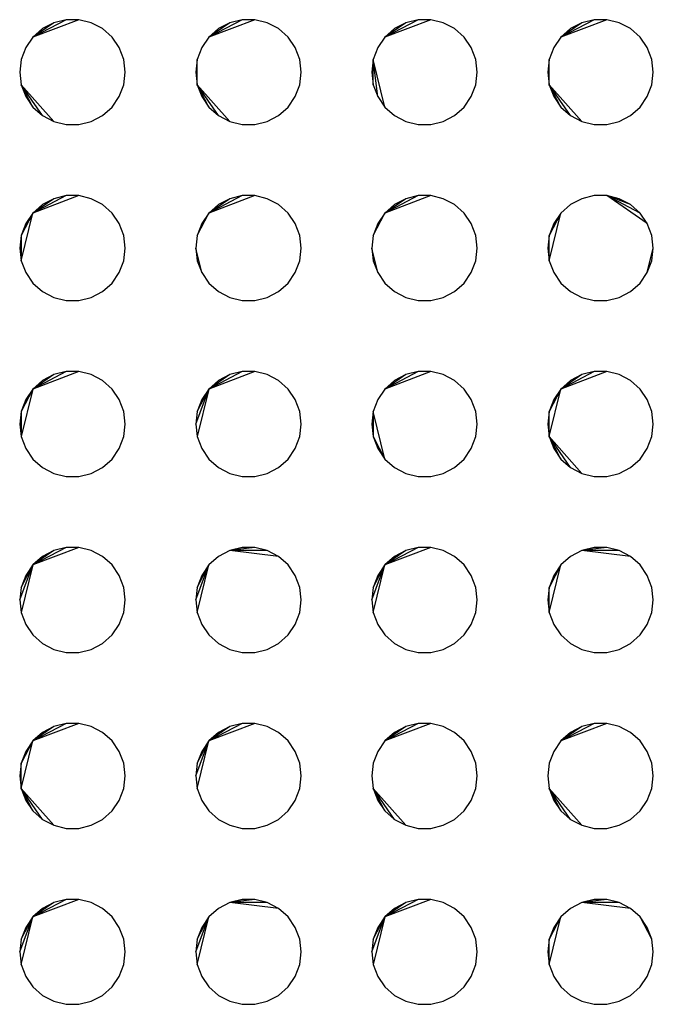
# Model space of a CAD drawing. Extents: x -270 to 272, y -152 to 146.
# Tile 27 of 256: x 67.78 to 71.38, y -51.26 to -45.67. Entities that reach past the tile are written whole.
import ezdxf

# ---------------------------------------------------------------- set-up
doc = ezdxf.new("R2010")
doc.units = 0
doc.layers.get('0').update_dxf_attribs({"linetype": 'CONTINUOUS'})

msp = doc.modelspace()

# ---------------------------------------------------------------- linework, layer by layer
for p, q in [((68.1137, -45.6672), (67.853, -45.7661)), ((68.0414, -45.6672), (67.853, -45.7661)), ((67.9711, -45.6845), (67.853, -45.7661)), ((67.9711, -45.6845), (67.9071, -45.7182)), ((68.0414, -45.6672), (67.9711, -45.6845)), ((68.1137, -45.6672), (68.0414, -45.6672)), ((68.1839, -45.6845), (68.1137, -45.6672)), ((68.2479, -45.7182), (68.1839, -45.6845)), ((69.1137, -45.6672), (68.853, -45.7661)), ((69.0414, -45.6672), (68.853, -45.7661)), ((68.9711, -45.6845), (68.853, -45.7661)), ((68.9711, -45.6845), (68.9071, -45.7182)), ((69.0414, -45.6672), (68.9711, -45.6845)), ((69.1137, -45.6672), (69.0414, -45.6672)), ((69.1839, -45.6845), (69.1137, -45.6672)), ((69.2479, -45.7182), (69.1839, -45.6845)), ((70.1137, -45.6672), (69.853, -45.7661)), ((70.0414, -45.6672), (69.853, -45.7661)), ((69.9711, -45.6845), (69.853, -45.7661)), ((69.9711, -45.6845), (69.9071, -45.7182)), ((70.0414, -45.6672), (69.9711, -45.6845)), ((70.1137, -45.6672), (70.0414, -45.6672)), ((70.1839, -45.6845), (70.1137, -45.6672)), ((70.2479, -45.7182), (70.1839, -45.6845)), ((71.1137, -45.6672), (70.853, -45.7661)), ((71.0414, -45.6672), (70.853, -45.7661)), ((70.9711, -45.6845), (70.853, -45.7661)), ((70.9711, -45.6845), (70.9071, -45.7182)), ((71.0414, -45.6672), (70.9711, -45.6845)), ((71.1137, -45.6672), (71.0414, -45.6672)), ((71.1839, -45.6845), (71.1137, -45.6672)), ((71.2479, -45.7182), (71.1839, -45.6845)), ((67.853, -45.7661), (67.8119, -45.8256)), ((67.9071, -45.7182), (67.853, -45.7661)), ((68.3021, -45.7661), (68.2479, -45.7182)), ((68.3431, -45.8256), (68.3021, -45.7661)), ((68.853, -45.7661), (68.8119, -45.8256)), ((68.9071, -45.7182), (68.853, -45.7661)), ((69.3021, -45.7661), (69.2479, -45.7182)), ((69.3431, -45.8256), (69.3021, -45.7661)), ((69.853, -45.7661), (69.8119, -45.8256)), ((69.9071, -45.7182), (69.853, -45.7661)), ((70.3021, -45.7661), (70.2479, -45.7182)), ((70.3431, -45.8256), (70.3021, -45.7661)), ((70.853, -45.7661), (70.8119, -45.8256)), ((70.9071, -45.7182), (70.853, -45.7661)), ((71.3021, -45.7661), (71.2479, -45.7182)), ((71.3431, -45.8256), (71.3021, -45.7661)), ((67.8119, -45.8256), (67.7862, -45.8933)), ((68.3688, -45.8933), (68.3431, -45.8256)), ((68.8119, -45.8256), (68.7862, -45.8933)), ((69.3688, -45.8933), (69.3431, -45.8256)), ((69.8119, -45.8256), (69.7862, -45.8933)), ((70.3688, -45.8933), (70.3431, -45.8256)), ((70.8119, -45.8256), (70.7862, -45.8933)), ((71.3688, -45.8933), (71.3431, -45.8256)), ((67.7862, -45.8933), (67.7775, -45.9651)), ((68.3775, -45.9651), (68.3688, -45.8933)), ((68.7862, -45.8933), (68.7775, -45.9651)), ((68.7862, -46.0368), (68.7862, -45.8933)), ((69.3775, -45.9651), (69.3688, -45.8933)), ((69.7862, -45.8933), (69.7775, -45.9651)), ((69.853, -46.164), (69.7862, -45.8933)), ((69.8119, -46.1045), (69.7862, -45.8933)), ((69.7862, -46.0368), (69.7862, -45.8933)), ((70.3775, -45.9651), (70.3688, -45.8933)), ((70.7862, -45.8933), (70.7775, -45.9651)), ((70.7862, -46.0368), (70.7862, -45.8933)), ((71.3775, -45.9651), (71.3688, -45.8933)), ((67.7775, -45.9651), (67.7862, -46.0368)), ((68.3688, -46.0368), (68.3775, -45.9651)), ((68.7775, -45.9651), (68.7862, -46.0368)), ((69.3688, -46.0368), (69.3775, -45.9651)), ((69.7775, -45.9651), (69.7862, -46.0368)), ((70.3688, -46.0368), (70.3775, -45.9651)), ((70.7775, -45.9651), (70.7862, -46.0368)), ((71.3688, -46.0368), (71.3775, -45.9651)), ((67.7862, -46.0368), (67.8119, -46.1045)), ((67.9711, -46.2456), (67.7862, -46.0368)), ((67.9071, -46.2119), (67.7862, -46.0368)), ((67.853, -46.164), (67.7862, -46.0368)), ((68.3431, -46.1045), (68.3688, -46.0368)), ((68.7862, -46.0368), (68.8119, -46.1045)), ((68.9711, -46.2456), (68.7862, -46.0368)), ((68.9071, -46.2119), (68.7862, -46.0368)), ((68.853, -46.164), (68.7862, -46.0368)), ((69.3431, -46.1045), (69.3688, -46.0368)), ((69.7862, -46.0368), (69.8119, -46.1045)), ((70.3431, -46.1045), (70.3688, -46.0368)), ((70.7862, -46.0368), (70.8119, -46.1045)), ((70.9711, -46.2456), (70.7862, -46.0368)), ((70.9071, -46.2119), (70.7862, -46.0368)), ((70.853, -46.164), (70.7862, -46.0368)), ((71.3431, -46.1045), (71.3688, -46.0368)), ((67.8119, -46.1045), (67.853, -46.164)), ((68.3021, -46.164), (68.3431, -46.1045)), ((68.8119, -46.1045), (68.853, -46.164)), ((69.3021, -46.164), (69.3431, -46.1045)), ((69.8119, -46.1045), (69.853, -46.164)), ((70.3021, -46.164), (70.3431, -46.1045)), ((70.8119, -46.1045), (70.853, -46.164)), ((71.3021, -46.164), (71.3431, -46.1045)), ((67.853, -46.164), (67.9071, -46.2119)), ((67.9071, -46.2119), (67.9711, -46.2456)), ((68.1839, -46.2456), (68.2479, -46.2119)), ((68.2479, -46.2119), (68.3021, -46.164)), ((68.853, -46.164), (68.9071, -46.2119)), ((68.9071, -46.2119), (68.9711, -46.2456)), ((69.1839, -46.2456), (69.2479, -46.2119)), ((69.2479, -46.2119), (69.3021, -46.164)), ((69.853, -46.164), (69.9071, -46.2119)), ((69.9071, -46.2119), (69.9711, -46.2456)), ((70.1839, -46.2456), (70.2479, -46.2119)), ((70.2479, -46.2119), (70.3021, -46.164)), ((70.853, -46.164), (70.9071, -46.2119)), ((70.9071, -46.2119), (70.9711, -46.2456)), ((71.1839, -46.2456), (71.2479, -46.2119)), ((71.2479, -46.2119), (71.3021, -46.164)), ((67.9711, -46.2456), (68.0414, -46.2629)), ((68.0414, -46.2629), (68.1137, -46.2629)), ((68.1137, -46.2629), (68.1839, -46.2456)), ((68.9711, -46.2456), (69.0414, -46.2629)), ((69.0414, -46.2629), (69.1137, -46.2629)), ((69.1137, -46.2629), (69.1839, -46.2456)), ((69.9711, -46.2456), (70.0414, -46.2629)), ((70.0414, -46.2629), (70.1137, -46.2629)), ((70.1137, -46.2629), (70.1839, -46.2456)), ((70.9711, -46.2456), (71.0414, -46.2629)), ((71.0414, -46.2629), (71.1137, -46.2629)), ((71.1137, -46.2629), (71.1839, -46.2456)), ((68.1137, -46.6672), (67.853, -46.7661)), ((68.0414, -46.6672), (67.853, -46.7661)), ((68.0414, -46.6672), (67.9711, -46.6845)), ((68.1137, -46.6672), (68.0414, -46.6672)), ((68.1839, -46.6845), (68.1137, -46.6672)), ((69.1137, -46.6672), (68.853, -46.7661)), ((69.0414, -46.6672), (68.853, -46.7661)), ((69.0414, -46.6672), (68.9711, -46.6845)), ((69.1137, -46.6672), (69.0414, -46.6672)), ((69.1839, -46.6845), (69.1137, -46.6672)), ((70.1137, -46.6672), (69.853, -46.7661)), ((70.0414, -46.6672), (69.853, -46.7661)), ((70.0414, -46.6672), (69.9711, -46.6845)), ((70.1137, -46.6672), (70.0414, -46.6672)), ((70.1839, -46.6845), (70.1137, -46.6672)), ((71.0414, -46.6672), (70.9711, -46.6845)), ((71.1137, -46.6672), (71.0414, -46.6672)), ((71.1839, -46.6845), (71.1137, -46.6672)), ((71.3431, -46.8256), (71.1137, -46.6672)), ((71.2479, -46.7182), (71.1137, -46.6672)), ((71.3021, -46.7661), (71.1137, -46.6672)), ((67.9711, -46.6845), (67.853, -46.7661)), ((67.9071, -46.7182), (67.853, -46.7661)), ((67.9711, -46.6845), (67.9071, -46.7182)), ((68.2479, -46.7182), (68.1839, -46.6845)), ((68.3021, -46.7661), (68.2479, -46.7182)), ((68.9711, -46.6845), (68.853, -46.7661)), ((68.9071, -46.7182), (68.853, -46.7661)), ((68.9711, -46.6845), (68.9071, -46.7182)), ((69.2479, -46.7182), (69.1839, -46.6845)), ((69.3021, -46.7661), (69.2479, -46.7182)), ((69.9711, -46.6845), (69.853, -46.7661)), ((69.9071, -46.7182), (69.853, -46.7661)), ((69.9711, -46.6845), (69.9071, -46.7182)), ((70.2479, -46.7182), (70.1839, -46.6845)), ((70.3021, -46.7661), (70.2479, -46.7182)), ((70.9071, -46.7182), (70.853, -46.7661)), ((70.9711, -46.6845), (70.9071, -46.7182)), ((71.2479, -46.7182), (71.1839, -46.6845)), ((71.3021, -46.7661), (71.2479, -46.7182)), ((67.7862, -47.0368), (67.853, -46.7661)), ((67.853, -46.7661), (67.7862, -46.8933)), ((67.853, -46.7661), (67.8119, -46.8256)), ((68.3431, -46.8256), (68.3021, -46.7661)), ((68.7862, -46.8933), (68.853, -46.7661)), ((68.853, -46.7661), (68.8119, -46.8256)), ((69.3431, -46.8256), (69.3021, -46.7661)), ((69.7862, -46.8933), (69.853, -46.7661)), ((69.853, -46.7661), (69.8119, -46.8256)), ((70.3431, -46.8256), (70.3021, -46.7661)), ((70.7862, -47.0368), (70.853, -46.7661)), ((70.853, -46.7661), (70.7862, -46.8933)), ((70.853, -46.7661), (70.8119, -46.8256)), ((71.3431, -46.8256), (71.3021, -46.7661)), ((67.8119, -46.8256), (67.7862, -46.8933)), ((68.3688, -46.8933), (68.3431, -46.8256)), ((68.8119, -46.8256), (68.7862, -46.8933)), ((69.3688, -46.8933), (69.3431, -46.8256)), ((69.8119, -46.8256), (69.7862, -46.8933)), ((70.3688, -46.8933), (70.3431, -46.8256)), ((70.8119, -46.8256), (70.7862, -46.8933)), ((71.3688, -46.8933), (71.3431, -46.8256)), ((67.7862, -46.8933), (67.7775, -46.9651)), ((67.7862, -46.8933), (67.7862, -47.0368)), ((68.3775, -46.9651), (68.3688, -46.8933)), ((68.7862, -46.8933), (68.7775, -46.9651)), ((69.3775, -46.9651), (69.3688, -46.8933)), ((69.7862, -46.8933), (69.7775, -46.9651)), ((70.3775, -46.9651), (70.3688, -46.8933)), ((70.7862, -46.8933), (70.7775, -46.9651)), ((70.7862, -47.0368), (70.7862, -46.8933)), ((71.3775, -46.9651), (71.3688, -46.8933)), ((67.7775, -46.9651), (67.7862, -47.0368)), ((68.3688, -47.0368), (68.3775, -46.9651)), ((68.7775, -46.9651), (68.7862, -47.0368)), ((68.8119, -47.1045), (68.7775, -46.9651)), ((69.3688, -47.0368), (69.3775, -46.9651)), ((69.7775, -46.9651), (69.7862, -47.0368)), ((69.8119, -47.1045), (69.7775, -46.9651)), ((70.3688, -47.0368), (70.3775, -46.9651)), ((70.7775, -46.9651), (70.7862, -47.0368)), ((71.3431, -47.1045), (71.3775, -46.9651)), ((71.3688, -47.0368), (71.3775, -46.9651)), ((67.7862, -47.0368), (67.8119, -47.1045)), ((68.3431, -47.1045), (68.3688, -47.0368)), ((68.7862, -47.0368), (68.8119, -47.1045)), ((69.3431, -47.1045), (69.3688, -47.0368)), ((69.7862, -47.0368), (69.8119, -47.1045)), ((70.3431, -47.1045), (70.3688, -47.0368)), ((70.7862, -47.0368), (70.8119, -47.1045)), ((71.3431, -47.1045), (71.3688, -47.0368)), ((67.8119, -47.1045), (67.853, -47.164)), ((68.3021, -47.164), (68.3431, -47.1045)), ((68.8119, -47.1045), (68.853, -47.164)), ((69.3021, -47.164), (69.3431, -47.1045)), ((69.8119, -47.1045), (69.853, -47.164)), ((70.3021, -47.164), (70.3431, -47.1045)), ((70.8119, -47.1045), (70.853, -47.164)), ((71.3021, -47.164), (71.3431, -47.1045)), ((67.853, -47.164), (67.9071, -47.2119)), ((68.2479, -47.2119), (68.3021, -47.164)), ((68.853, -47.164), (68.9071, -47.2119)), ((69.2479, -47.2119), (69.3021, -47.164)), ((69.853, -47.164), (69.9071, -47.2119)), ((70.2479, -47.2119), (70.3021, -47.164)), ((70.853, -47.164), (70.9071, -47.2119)), ((71.2479, -47.2119), (71.3021, -47.164)), ((67.9071, -47.2119), (67.9711, -47.2456)), ((68.1839, -47.2456), (68.2479, -47.2119)), ((68.9071, -47.2119), (68.9711, -47.2456)), ((69.1839, -47.2456), (69.2479, -47.2119)), ((69.9071, -47.2119), (69.9711, -47.2456)), ((70.1839, -47.2456), (70.2479, -47.2119)), ((70.9071, -47.2119), (70.9711, -47.2456)), ((71.1839, -47.2456), (71.2479, -47.2119)), ((67.9711, -47.2456), (68.0414, -47.2629)), ((68.0414, -47.2629), (68.1137, -47.2629)), ((68.1137, -47.2629), (68.1839, -47.2456)), ((68.9711, -47.2456), (69.0414, -47.2629)), ((69.0414, -47.2629), (69.1137, -47.2629)), ((69.1137, -47.2629), (69.1839, -47.2456)), ((69.9711, -47.2456), (70.0414, -47.2629)), ((70.0414, -47.2629), (70.1137, -47.2629)), ((70.1137, -47.2629), (70.1839, -47.2456)), ((70.9711, -47.2456), (71.0414, -47.2629)), ((71.0414, -47.2629), (71.1137, -47.2629)), ((71.1137, -47.2629), (71.1839, -47.2456)), ((68.1137, -47.6672), (67.853, -47.7661)), ((68.0414, -47.6672), (67.853, -47.7661)), ((68.0414, -47.6672), (67.9711, -47.6845)), ((68.1137, -47.6672), (68.0414, -47.6672)), ((68.1839, -47.6845), (68.1137, -47.6672)), ((69.1137, -47.6672), (68.853, -47.7661)), ((69.0414, -47.6672), (68.853, -47.7661)), ((69.0414, -47.6672), (68.9711, -47.6845)), ((69.1137, -47.6672), (69.0414, -47.6672)), ((69.1839, -47.6845), (69.1137, -47.6672)), ((70.1137, -47.6672), (69.853, -47.7661)), ((70.0414, -47.6672), (69.853, -47.7661)), ((70.0414, -47.6672), (69.9711, -47.6845)), ((70.1137, -47.6672), (70.0414, -47.6672)), ((70.1839, -47.6845), (70.1137, -47.6672)), ((71.1137, -47.6672), (70.853, -47.7661)), ((71.0414, -47.6672), (70.853, -47.7661)), ((71.0414, -47.6672), (70.9711, -47.6845)), ((71.1137, -47.6672), (71.0414, -47.6672)), ((71.1839, -47.6845), (71.1137, -47.6672)), ((67.9711, -47.6845), (67.853, -47.7661)), ((67.9071, -47.7182), (67.853, -47.7661)), ((67.9711, -47.6845), (67.9071, -47.7182)), ((68.2479, -47.7182), (68.1839, -47.6845)), ((68.3021, -47.7661), (68.2479, -47.7182)), ((68.9711, -47.6845), (68.853, -47.7661)), ((68.9071, -47.7182), (68.853, -47.7661)), ((68.9711, -47.6845), (68.9071, -47.7182)), ((69.2479, -47.7182), (69.1839, -47.6845)), ((69.3021, -47.7661), (69.2479, -47.7182)), ((69.9711, -47.6845), (69.853, -47.7661)), ((69.9071, -47.7182), (69.853, -47.7661)), ((69.9711, -47.6845), (69.9071, -47.7182)), ((70.2479, -47.7182), (70.1839, -47.6845)), ((70.3021, -47.7661), (70.2479, -47.7182)), ((70.9711, -47.6845), (70.853, -47.7661)), ((70.9071, -47.7182), (70.853, -47.7661)), ((70.9711, -47.6845), (70.9071, -47.7182)), ((71.2479, -47.7182), (71.1839, -47.6845)), ((71.3021, -47.7661), (71.2479, -47.7182)), ((67.853, -47.7661), (67.7862, -48.0368)), ((67.853, -47.7661), (67.7862, -47.8933)), ((67.853, -47.7661), (67.8119, -47.8256)), ((68.3431, -47.8256), (68.3021, -47.7661)), ((68.7775, -47.9651), (68.853, -47.7661)), ((68.853, -47.7661), (68.7862, -48.0368)), ((68.7862, -47.8933), (68.853, -47.7661)), ((68.853, -47.7661), (68.8119, -47.8256)), ((69.3431, -47.8256), (69.3021, -47.7661)), ((69.853, -47.7661), (69.8119, -47.8256)), ((70.3431, -47.8256), (70.3021, -47.7661)), ((70.7862, -48.0368), (70.853, -47.7661)), ((70.853, -47.7661), (70.7862, -47.8933)), ((70.853, -47.7661), (70.8119, -47.8256)), ((71.3431, -47.8256), (71.3021, -47.7661)), ((67.8119, -47.8256), (67.7862, -47.8933)), ((68.3688, -47.8933), (68.3431, -47.8256)), ((68.8119, -47.8256), (68.7862, -47.8933)), ((69.3688, -47.8933), (69.3431, -47.8256)), ((69.8119, -47.8256), (69.7862, -47.8933)), ((70.3688, -47.8933), (70.3431, -47.8256)), ((70.8119, -47.8256), (70.7862, -47.8933)), ((71.3688, -47.8933), (71.3431, -47.8256)), ((67.7862, -47.8933), (67.7775, -47.9651)), ((67.7862, -47.8933), (67.7862, -48.0368)), ((68.3775, -47.9651), (68.3688, -47.8933)), ((68.7862, -47.8933), (68.7775, -47.9651)), ((69.3775, -47.9651), (69.3688, -47.8933)), ((69.7862, -47.8933), (69.7775, -47.9651)), ((69.853, -48.164), (69.7862, -47.8933)), ((69.7862, -47.8933), (69.7862, -48.0368)), ((70.3775, -47.9651), (70.3688, -47.8933)), ((70.7862, -47.8933), (70.7775, -47.9651)), ((70.7862, -48.0368), (70.7862, -47.8933)), ((71.3775, -47.9651), (71.3688, -47.8933)), ((67.7775, -47.9651), (67.7862, -48.0368)), ((68.3688, -48.0368), (68.3775, -47.9651)), ((68.7775, -47.9651), (68.7862, -48.0368)), ((69.3688, -48.0368), (69.3775, -47.9651)), ((69.7775, -47.9651), (69.7862, -48.0368)), ((70.3688, -48.0368), (70.3775, -47.9651)), ((70.7775, -47.9651), (70.7862, -48.0368)), ((71.3688, -48.0368), (71.3775, -47.9651)), ((67.7862, -48.0368), (67.8119, -48.1045)), ((68.3431, -48.1045), (68.3688, -48.0368)), ((68.7862, -48.0368), (68.8119, -48.1045)), ((69.3431, -48.1045), (69.3688, -48.0368)), ((69.7862, -48.0368), (69.8119, -48.1045)), ((69.7862, -48.0368), (69.853, -48.164)), ((70.3431, -48.1045), (70.3688, -48.0368)), ((70.7862, -48.0368), (70.8119, -48.1045)), ((70.9711, -48.2456), (70.7862, -48.0368)), ((70.9071, -48.2119), (70.7862, -48.0368)), ((70.853, -48.164), (70.7862, -48.0368)), ((71.3431, -48.1045), (71.3688, -48.0368)), ((67.8119, -48.1045), (67.853, -48.164)), ((68.3021, -48.164), (68.3431, -48.1045)), ((68.8119, -48.1045), (68.853, -48.164)), ((69.3021, -48.164), (69.3431, -48.1045)), ((69.8119, -48.1045), (69.853, -48.164)), ((70.3021, -48.164), (70.3431, -48.1045)), ((70.8119, -48.1045), (70.853, -48.164)), ((71.3021, -48.164), (71.3431, -48.1045)), ((67.853, -48.164), (67.9071, -48.2119)), ((68.2479, -48.2119), (68.3021, -48.164)), ((68.853, -48.164), (68.9071, -48.2119)), ((69.2479, -48.2119), (69.3021, -48.164)), ((69.853, -48.164), (69.9071, -48.2119)), ((70.2479, -48.2119), (70.3021, -48.164)), ((70.853, -48.164), (70.9071, -48.2119)), ((71.2479, -48.2119), (71.3021, -48.164)), ((67.9071, -48.2119), (67.9711, -48.2456)), ((68.1839, -48.2456), (68.2479, -48.2119)), ((68.9071, -48.2119), (68.9711, -48.2456)), ((69.1839, -48.2456), (69.2479, -48.2119)), ((69.9071, -48.2119), (69.9711, -48.2456)), ((70.1839, -48.2456), (70.2479, -48.2119)), ((70.9071, -48.2119), (70.9711, -48.2456)), ((71.1839, -48.2456), (71.2479, -48.2119)), ((67.9711, -48.2456), (68.0414, -48.2629)), ((68.0414, -48.2629), (68.1137, -48.2629)), ((68.1137, -48.2629), (68.1839, -48.2456)), ((68.9711, -48.2456), (69.0414, -48.2629)), ((69.0414, -48.2629), (69.1137, -48.2629)), ((69.1137, -48.2629), (69.1839, -48.2456)), ((69.9711, -48.2456), (70.0414, -48.2629)), ((70.0414, -48.2629), (70.1137, -48.2629)), ((70.1137, -48.2629), (70.1839, -48.2456)), ((70.9711, -48.2456), (71.0414, -48.2629)), ((71.0414, -48.2629), (71.1137, -48.2629)), ((71.1137, -48.2629), (71.1839, -48.2456)), ((68.1137, -48.6672), (67.853, -48.7661)), ((68.0414, -48.6672), (67.853, -48.7661)), ((68.0414, -48.6672), (67.9711, -48.6845)), ((68.1137, -48.6672), (68.0414, -48.6672)), ((68.1839, -48.6845), (68.1137, -48.6672)), ((69.0414, -48.6672), (68.9711, -48.6845)), ((69.1137, -48.6672), (68.9711, -48.6845)), ((69.1137, -48.6672), (69.0414, -48.6672)), ((69.1839, -48.6845), (69.1137, -48.6672)), ((70.1137, -48.6672), (69.853, -48.7661)), ((70.0414, -48.6672), (69.853, -48.7661)), ((70.0414, -48.6672), (69.9711, -48.6845)), ((70.1137, -48.6672), (70.0414, -48.6672)), ((70.1839, -48.6845), (70.1137, -48.6672)), ((71.0414, -48.6672), (70.9711, -48.6845)), ((71.1137, -48.6672), (70.9711, -48.6845)), ((71.1137, -48.6672), (71.0414, -48.6672)), ((71.1839, -48.6845), (71.1137, -48.6672)), ((67.9711, -48.6845), (67.853, -48.7661)), ((67.9071, -48.7182), (67.853, -48.7661)), ((67.9711, -48.6845), (67.9071, -48.7182)), ((68.2479, -48.7182), (68.1839, -48.6845)), ((68.3021, -48.7661), (68.2479, -48.7182)), ((68.9071, -48.7182), (68.853, -48.7661)), ((68.9711, -48.6845), (68.9071, -48.7182)), ((69.2479, -48.7182), (68.9711, -48.6845)), ((69.1839, -48.6845), (68.9711, -48.6845)), ((69.2479, -48.7182), (69.1839, -48.6845)), ((69.3021, -48.7661), (69.2479, -48.7182)), ((69.9711, -48.6845), (69.853, -48.7661)), ((69.9071, -48.7182), (69.853, -48.7661)), ((69.9711, -48.6845), (69.9071, -48.7182)), ((70.2479, -48.7182), (70.1839, -48.6845)), ((70.3021, -48.7661), (70.2479, -48.7182)), ((70.9071, -48.7182), (70.853, -48.7661)), ((70.9711, -48.6845), (70.9071, -48.7182)), ((71.2479, -48.7182), (70.9711, -48.6845)), ((71.1839, -48.6845), (70.9711, -48.6845)), ((71.2479, -48.7182), (71.1839, -48.6845)), ((71.3021, -48.7661), (71.2479, -48.7182)), ((67.7775, -48.9651), (67.853, -48.7661)), ((67.853, -48.7661), (67.7862, -49.0368)), ((67.7862, -48.8933), (67.853, -48.7661)), ((67.853, -48.7661), (67.8119, -48.8256)), ((68.3431, -48.8256), (68.3021, -48.7661)), ((68.7775, -48.9651), (68.853, -48.7661)), ((68.7862, -49.0368), (68.853, -48.7661)), ((68.7862, -48.8933), (68.853, -48.7661)), ((68.853, -48.7661), (68.8119, -48.8256)), ((69.3431, -48.8256), (69.3021, -48.7661)), ((69.7775, -48.9651), (69.853, -48.7661)), ((69.7862, -49.0368), (69.853, -48.7661)), ((69.7862, -48.8933), (69.853, -48.7661)), ((69.853, -48.7661), (69.8119, -48.8256)), ((70.3431, -48.8256), (70.3021, -48.7661)), ((70.7862, -49.0368), (70.853, -48.7661)), ((70.853, -48.7661), (70.7862, -48.8933)), ((70.853, -48.7661), (70.8119, -48.8256)), ((71.3431, -48.8256), (71.3021, -48.7661)), ((67.8119, -48.8256), (67.7862, -48.8933)), ((68.3688, -48.8933), (68.3431, -48.8256)), ((68.8119, -48.8256), (68.7862, -48.8933)), ((69.3688, -48.8933), (69.3431, -48.8256)), ((69.8119, -48.8256), (69.7862, -48.8933)), ((70.3688, -48.8933), (70.3431, -48.8256)), ((70.8119, -48.8256), (70.7862, -48.8933)), ((71.3688, -48.8933), (71.3431, -48.8256)), ((67.7862, -48.8933), (67.7775, -48.9651)), ((68.3775, -48.9651), (68.3688, -48.8933)), ((68.7862, -48.8933), (68.7775, -48.9651)), ((69.3775, -48.9651), (69.3688, -48.8933)), ((69.7862, -48.8933), (69.7775, -48.9651)), ((70.3775, -48.9651), (70.3688, -48.8933)), ((70.7862, -48.8933), (70.7775, -48.9651)), ((70.7862, -49.0368), (70.7862, -48.8933)), ((71.3775, -48.9651), (71.3688, -48.8933)), ((67.7775, -48.9651), (67.7862, -49.0368)), ((68.3688, -49.0368), (68.3775, -48.9651)), ((68.7775, -48.9651), (68.7862, -49.0368)), ((69.3688, -49.0368), (69.3775, -48.9651)), ((69.7775, -48.9651), (69.7862, -49.0368)), ((70.3688, -49.0368), (70.3775, -48.9651)), ((70.7775, -48.9651), (70.7862, -49.0368)), ((71.3688, -49.0368), (71.3775, -48.9651)), ((67.7862, -49.0368), (67.8119, -49.1045)), ((68.3431, -49.1045), (68.3688, -49.0368)), ((68.7862, -49.0368), (68.8119, -49.1045)), ((69.3431, -49.1045), (69.3688, -49.0368)), ((69.7862, -49.0368), (69.8119, -49.1045)), ((70.3431, -49.1045), (70.3688, -49.0368)), ((70.7862, -49.0368), (70.8119, -49.1045)), ((71.3431, -49.1045), (71.3688, -49.0368)), ((67.8119, -49.1045), (67.853, -49.164)), ((68.3021, -49.164), (68.3431, -49.1045)), ((68.8119, -49.1045), (68.853, -49.164)), ((69.3021, -49.164), (69.3431, -49.1045)), ((69.8119, -49.1045), (69.853, -49.164)), ((70.3021, -49.164), (70.3431, -49.1045)), ((70.8119, -49.1045), (70.853, -49.164)), ((71.3021, -49.164), (71.3431, -49.1045)), ((67.853, -49.164), (67.9071, -49.2119)), ((68.2479, -49.2119), (68.3021, -49.164)), ((68.853, -49.164), (68.9071, -49.2119)), ((69.2479, -49.2119), (69.3021, -49.164)), ((69.853, -49.164), (69.9071, -49.2119)), ((70.2479, -49.2119), (70.3021, -49.164)), ((70.853, -49.164), (70.9071, -49.2119)), ((71.2479, -49.2119), (71.3021, -49.164)), ((67.9071, -49.2119), (67.9711, -49.2456)), ((68.1839, -49.2456), (68.2479, -49.2119)), ((68.9071, -49.2119), (68.9711, -49.2456)), ((69.1839, -49.2456), (69.2479, -49.2119)), ((69.9071, -49.2119), (69.9711, -49.2456)), ((70.1839, -49.2456), (70.2479, -49.2119)), ((70.9071, -49.2119), (70.9711, -49.2456)), ((71.1839, -49.2456), (71.2479, -49.2119)), ((67.9711, -49.2456), (68.0414, -49.2629)), ((68.0414, -49.2629), (68.1137, -49.2629)), ((68.1137, -49.2629), (68.1839, -49.2456)), ((68.9711, -49.2456), (69.0414, -49.2629)), ((69.0414, -49.2629), (69.1137, -49.2629)), ((69.1137, -49.2629), (69.1839, -49.2456)), ((69.9711, -49.2456), (70.0414, -49.2629)), ((70.0414, -49.2629), (70.1137, -49.2629)), ((70.1137, -49.2629), (70.1839, -49.2456)), ((70.9711, -49.2456), (71.0414, -49.2629)), ((71.0414, -49.2629), (71.1137, -49.2629)), ((71.1137, -49.2629), (71.1839, -49.2456)), ((68.1137, -49.6672), (67.853, -49.7661)), ((68.0414, -49.6672), (67.853, -49.7661)), ((67.9711, -49.6845), (67.853, -49.7661)), ((67.9711, -49.6845), (67.9071, -49.7182)), ((68.0414, -49.6672), (67.9711, -49.6845)), ((68.1137, -49.6672), (68.0414, -49.6672)), ((68.1839, -49.6845), (68.1137, -49.6672)), ((68.2479, -49.7182), (68.1839, -49.6845)), ((69.1137, -49.6672), (68.853, -49.7661)), ((69.0414, -49.6672), (68.853, -49.7661)), ((68.9711, -49.6845), (68.853, -49.7661)), ((68.9711, -49.6845), (68.9071, -49.7182)), ((69.0414, -49.6672), (68.9711, -49.6845)), ((69.1137, -49.6672), (69.0414, -49.6672)), ((69.1839, -49.6845), (69.1137, -49.6672)), ((69.2479, -49.7182), (69.1839, -49.6845)), ((70.1137, -49.6672), (69.853, -49.7661)), ((70.0414, -49.6672), (69.853, -49.7661)), ((69.9711, -49.6845), (69.853, -49.7661)), ((69.9711, -49.6845), (69.9071, -49.7182)), ((70.0414, -49.6672), (69.9711, -49.6845)), ((70.1137, -49.6672), (70.0414, -49.6672)), ((70.1839, -49.6845), (70.1137, -49.6672)), ((70.2479, -49.7182), (70.1839, -49.6845)), ((71.1137, -49.6672), (70.853, -49.7661)), ((71.0414, -49.6672), (70.853, -49.7661)), ((70.9711, -49.6845), (70.853, -49.7661)), ((70.9711, -49.6845), (70.9071, -49.7182)), ((71.0414, -49.6672), (70.9711, -49.6845)), ((71.1137, -49.6672), (71.0414, -49.6672)), ((71.1839, -49.6845), (71.1137, -49.6672)), ((71.2479, -49.7182), (71.1839, -49.6845)), ((67.9071, -49.7182), (67.853, -49.7661)), ((68.3021, -49.7661), (68.2479, -49.7182)), ((68.9071, -49.7182), (68.853, -49.7661)), ((69.3021, -49.7661), (69.2479, -49.7182)), ((69.9071, -49.7182), (69.853, -49.7661)), ((70.3021, -49.7661), (70.2479, -49.7182)), ((70.9071, -49.7182), (70.853, -49.7661)), ((71.3021, -49.7661), (71.2479, -49.7182)), ((67.7862, -50.0368), (67.853, -49.7661)), ((67.853, -49.7661), (67.7862, -49.8933)), ((67.853, -49.7661), (67.8119, -49.8256)), ((68.3431, -49.8256), (68.3021, -49.7661)), ((68.7775, -49.9651), (68.853, -49.7661)), ((68.7862, -50.0368), (68.853, -49.7661)), ((68.7862, -49.8933), (68.853, -49.7661)), ((68.853, -49.7661), (68.8119, -49.8256)), ((69.3431, -49.8256), (69.3021, -49.7661)), ((69.853, -49.7661), (69.8119, -49.8256)), ((70.3431, -49.8256), (70.3021, -49.7661)), ((70.853, -49.7661), (70.8119, -49.8256)), ((71.3431, -49.8256), (71.3021, -49.7661)), ((67.8119, -49.8256), (67.7862, -49.8933)), ((68.3688, -49.8933), (68.3431, -49.8256)), ((68.8119, -49.8256), (68.7862, -49.8933)), ((69.3688, -49.8933), (69.3431, -49.8256)), ((69.8119, -49.8256), (69.7862, -49.8933)), ((70.3688, -49.8933), (70.3431, -49.8256)), ((70.8119, -49.8256), (70.7862, -49.8933)), ((71.3688, -49.8933), (71.3431, -49.8256)), ((67.7862, -49.8933), (67.7775, -49.9651)), ((67.7862, -50.0368), (67.7862, -49.8933)), ((68.3775, -49.9651), (68.3688, -49.8933)), ((68.7862, -49.8933), (68.7775, -49.9651)), ((69.3775, -49.9651), (69.3688, -49.8933)), ((69.7862, -49.8933), (69.7775, -49.9651)), ((70.3775, -49.9651), (70.3688, -49.8933)), ((70.7862, -49.8933), (70.7775, -49.9651)), ((71.3775, -49.9651), (71.3688, -49.8933)), ((67.7775, -49.9651), (67.7862, -50.0368)), ((68.3688, -50.0368), (68.3775, -49.9651)), ((68.7775, -49.9651), (68.7862, -50.0368)), ((69.3688, -50.0368), (69.3775, -49.9651)), ((69.7775, -49.9651), (69.7862, -50.0368)), ((70.3688, -50.0368), (70.3775, -49.9651)), ((70.7775, -49.9651), (70.7862, -50.0368)), ((71.3688, -50.0368), (71.3775, -49.9651)), ((67.7862, -50.0368), (67.8119, -50.1045)), ((67.9711, -50.2456), (67.7862, -50.0368)), ((67.9071, -50.2119), (67.7862, -50.0368)), ((67.853, -50.164), (67.7862, -50.0368)), ((68.3431, -50.1045), (68.3688, -50.0368)), ((68.7862, -50.0368), (68.8119, -50.1045)), ((69.3431, -50.1045), (69.3688, -50.0368)), ((69.7862, -50.0368), (69.8119, -50.1045)), ((69.9711, -50.2456), (69.7862, -50.0368)), ((69.9071, -50.2119), (69.7862, -50.0368)), ((69.853, -50.164), (69.7862, -50.0368)), ((70.3431, -50.1045), (70.3688, -50.0368)), ((70.7862, -50.0368), (70.8119, -50.1045)), ((70.9711, -50.2456), (70.7862, -50.0368)), ((70.9071, -50.2119), (70.7862, -50.0368)), ((70.853, -50.164), (70.7862, -50.0368)), ((71.3431, -50.1045), (71.3688, -50.0368)), ((67.8119, -50.1045), (67.853, -50.164)), ((68.3021, -50.164), (68.3431, -50.1045)), ((68.8119, -50.1045), (68.853, -50.164)), ((69.3021, -50.164), (69.3431, -50.1045)), ((69.8119, -50.1045), (69.853, -50.164)), ((70.3021, -50.164), (70.3431, -50.1045)), ((70.8119, -50.1045), (70.853, -50.164)), ((71.3021, -50.164), (71.3431, -50.1045)), ((67.853, -50.164), (67.9071, -50.2119)), ((68.2479, -50.2119), (68.3021, -50.164)), ((68.853, -50.164), (68.9071, -50.2119)), ((69.2479, -50.2119), (69.3021, -50.164)), ((69.853, -50.164), (69.9071, -50.2119)), ((70.2479, -50.2119), (70.3021, -50.164)), ((70.853, -50.164), (70.9071, -50.2119)), ((71.2479, -50.2119), (71.3021, -50.164)), ((67.9071, -50.2119), (67.9711, -50.2456)), ((67.9711, -50.2456), (68.0414, -50.2629)), ((68.1137, -50.2629), (68.1839, -50.2456)), ((68.1839, -50.2456), (68.2479, -50.2119)), ((68.9071, -50.2119), (68.9711, -50.2456)), ((68.9711, -50.2456), (69.0414, -50.2629)), ((69.1137, -50.2629), (69.1839, -50.2456)), ((69.1839, -50.2456), (69.2479, -50.2119)), ((69.9071, -50.2119), (69.9711, -50.2456)), ((69.9711, -50.2456), (70.0414, -50.2629)), ((70.1137, -50.2629), (70.1839, -50.2456)), ((70.1839, -50.2456), (70.2479, -50.2119)), ((70.9071, -50.2119), (70.9711, -50.2456)), ((70.9711, -50.2456), (71.0414, -50.2629)), ((71.1137, -50.2629), (71.1839, -50.2456)), ((71.1839, -50.2456), (71.2479, -50.2119)), ((68.0414, -50.2629), (68.1137, -50.2629)), ((69.0414, -50.2629), (69.1137, -50.2629)), ((70.0414, -50.2629), (70.1137, -50.2629)), ((71.0414, -50.2629), (71.1137, -50.2629)), ((68.1137, -50.6672), (67.853, -50.7661)), ((68.0414, -50.6672), (67.853, -50.7661)), ((67.9711, -50.6845), (67.853, -50.7661)), ((67.9711, -50.6845), (67.9071, -50.7182)), ((68.0414, -50.6672), (67.9711, -50.6845)), ((68.1137, -50.6672), (68.0414, -50.6672)), ((68.1839, -50.6845), (68.1137, -50.6672)), ((68.2479, -50.7182), (68.1839, -50.6845)), ((68.9711, -50.6845), (68.9071, -50.7182)), ((69.0414, -50.6672), (68.9711, -50.6845)), ((69.1137, -50.6672), (68.9711, -50.6845)), ((69.2479, -50.7182), (68.9711, -50.6845)), ((69.1839, -50.6845), (68.9711, -50.6845)), ((69.1137, -50.6672), (69.0414, -50.6672)), ((69.1839, -50.6845), (69.1137, -50.6672)), ((69.2479, -50.7182), (69.1839, -50.6845)), ((70.1137, -50.6672), (69.853, -50.7661)), ((70.0414, -50.6672), (69.853, -50.7661)), ((69.9711, -50.6845), (69.853, -50.7661)), ((69.9711, -50.6845), (69.9071, -50.7182)), ((70.0414, -50.6672), (69.9711, -50.6845)), ((70.1137, -50.6672), (70.0414, -50.6672)), ((70.1839, -50.6845), (70.1137, -50.6672)), ((70.2479, -50.7182), (70.1839, -50.6845)), ((70.9711, -50.6845), (70.9071, -50.7182)), ((71.0414, -50.6672), (70.9711, -50.6845)), ((71.1137, -50.6672), (70.9711, -50.6845)), ((71.2479, -50.7182), (70.9711, -50.6845)), ((71.1839, -50.6845), (70.9711, -50.6845)), ((71.1137, -50.6672), (71.0414, -50.6672)), ((71.1839, -50.6845), (71.1137, -50.6672)), ((71.2479, -50.7182), (71.1839, -50.6845)), ((67.9071, -50.7182), (67.853, -50.7661)), ((68.3021, -50.7661), (68.2479, -50.7182)), ((68.9071, -50.7182), (68.853, -50.7661)), ((69.3021, -50.7661), (69.2479, -50.7182)), ((69.9071, -50.7182), (69.853, -50.7661)), ((70.3021, -50.7661), (70.2479, -50.7182)), ((70.9071, -50.7182), (70.853, -50.7661)), ((71.3021, -50.7661), (71.2479, -50.7182)), ((67.7775, -50.9651), (67.853, -50.7661)), ((67.7862, -51.0368), (67.853, -50.7661)), ((67.7862, -50.8933), (67.853, -50.7661)), ((67.853, -50.7661), (67.8119, -50.8256)), ((68.3431, -50.8256), (68.3021, -50.7661)), ((68.7775, -50.9651), (68.853, -50.7661)), ((68.7862, -51.0368), (68.853, -50.7661)), ((68.7862, -50.8933), (68.853, -50.7661)), ((68.853, -50.7661), (68.8119, -50.8256)), ((69.3431, -50.8256), (69.3021, -50.7661)), ((69.7775, -50.9651), (69.853, -50.7661)), ((69.853, -50.7661), (69.7862, -51.0368)), ((69.7862, -50.8933), (69.853, -50.7661)), ((69.853, -50.7661), (69.8119, -50.8256)), ((70.3431, -50.8256), (70.3021, -50.7661)), ((70.7862, -51.0368), (70.853, -50.7661)), ((70.853, -50.7661), (70.7862, -50.8933)), ((70.853, -50.7661), (70.8119, -50.8256)), ((71.3431, -50.8256), (71.3021, -50.7661)), ((71.3688, -50.8933), (71.3021, -50.7661)), ((67.8119, -50.8256), (67.7862, -50.8933)), ((68.3688, -50.8933), (68.3431, -50.8256)), ((68.8119, -50.8256), (68.7862, -50.8933)), ((69.3688, -50.8933), (69.3431, -50.8256)), ((69.8119, -50.8256), (69.7862, -50.8933)), ((70.3688, -50.8933), (70.3431, -50.8256)), ((70.8119, -50.8256), (70.7862, -50.8933)), ((71.3688, -50.8933), (71.3431, -50.8256)), ((67.7862, -50.8933), (67.7775, -50.9651)), ((68.3775, -50.9651), (68.3688, -50.8933)), ((68.7862, -50.8933), (68.7775, -50.9651)), ((69.3775, -50.9651), (69.3688, -50.8933)), ((69.7862, -50.8933), (69.7775, -50.9651)), ((70.3775, -50.9651), (70.3688, -50.8933)), ((70.7862, -50.8933), (70.7775, -50.9651)), ((70.7862, -51.0368), (70.7862, -50.8933)), ((71.3775, -50.9651), (71.3688, -50.8933)), ((67.7775, -50.9651), (67.7862, -51.0368)), ((68.3688, -51.0368), (68.3775, -50.9651)), ((68.7775, -50.9651), (68.7862, -51.0368)), ((69.3688, -51.0368), (69.3775, -50.9651)), ((69.7775, -50.9651), (69.7862, -51.0368)), ((70.3688, -51.0368), (70.3775, -50.9651)), ((70.7775, -50.9651), (70.7862, -51.0368)), ((71.3688, -51.0368), (71.3775, -50.9651)), ((67.7862, -51.0368), (67.8119, -51.1045)), ((68.3431, -51.1045), (68.3688, -51.0368)), ((68.7862, -51.0368), (68.8119, -51.1045)), ((69.3431, -51.1045), (69.3688, -51.0368)), ((69.7862, -51.0368), (69.8119, -51.1045)), ((70.3431, -51.1045), (70.3688, -51.0368)), ((70.7862, -51.0368), (70.8119, -51.1045)), ((71.3431, -51.1045), (71.3688, -51.0368)), ((67.8119, -51.1045), (67.853, -51.164)), ((68.3021, -51.164), (68.3431, -51.1045)), ((68.8119, -51.1045), (68.853, -51.164)), ((69.3021, -51.164), (69.3431, -51.1045)), ((69.8119, -51.1045), (69.853, -51.164)), ((70.3021, -51.164), (70.3431, -51.1045)), ((70.8119, -51.1045), (70.853, -51.164)), ((71.3021, -51.164), (71.3431, -51.1045)), ((67.853, -51.164), (67.9071, -51.2119)), ((68.2479, -51.2119), (68.3021, -51.164)), ((68.853, -51.164), (68.9071, -51.2119)), ((69.2479, -51.2119), (69.3021, -51.164)), ((69.853, -51.164), (69.9071, -51.2119)), ((70.2479, -51.2119), (70.3021, -51.164)), ((70.853, -51.164), (70.9071, -51.2119)), ((71.2479, -51.2119), (71.3021, -51.164)), ((67.9071, -51.2119), (67.9711, -51.2456)), ((67.9711, -51.2456), (68.0414, -51.2629)), ((68.1137, -51.2629), (68.1839, -51.2456)), ((68.1839, -51.2456), (68.2479, -51.2119)), ((68.9071, -51.2119), (68.9711, -51.2456)), ((68.9711, -51.2456), (69.0414, -51.2629)), ((69.1137, -51.2629), (69.1839, -51.2456)), ((69.1839, -51.2456), (69.2479, -51.2119)), ((69.9071, -51.2119), (69.9711, -51.2456)), ((69.9711, -51.2456), (70.0414, -51.2629)), ((70.1137, -51.2629), (70.1839, -51.2456)), ((70.1839, -51.2456), (70.2479, -51.2119)), ((70.9071, -51.2119), (70.9711, -51.2456)), ((70.9711, -51.2456), (71.0414, -51.2629)), ((71.1137, -51.2629), (71.1839, -51.2456)), ((71.1839, -51.2456), (71.2479, -51.2119)), ((68.0414, -51.2629), (68.1137, -51.2629)), ((69.0414, -51.2629), (69.1137, -51.2629)), ((70.0414, -51.2629), (70.1137, -51.2629)), ((71.0414, -51.2629), (71.1137, -51.2629))]:
    msp.add_line(p, q)

doc.saveas('drawing.dxf')
